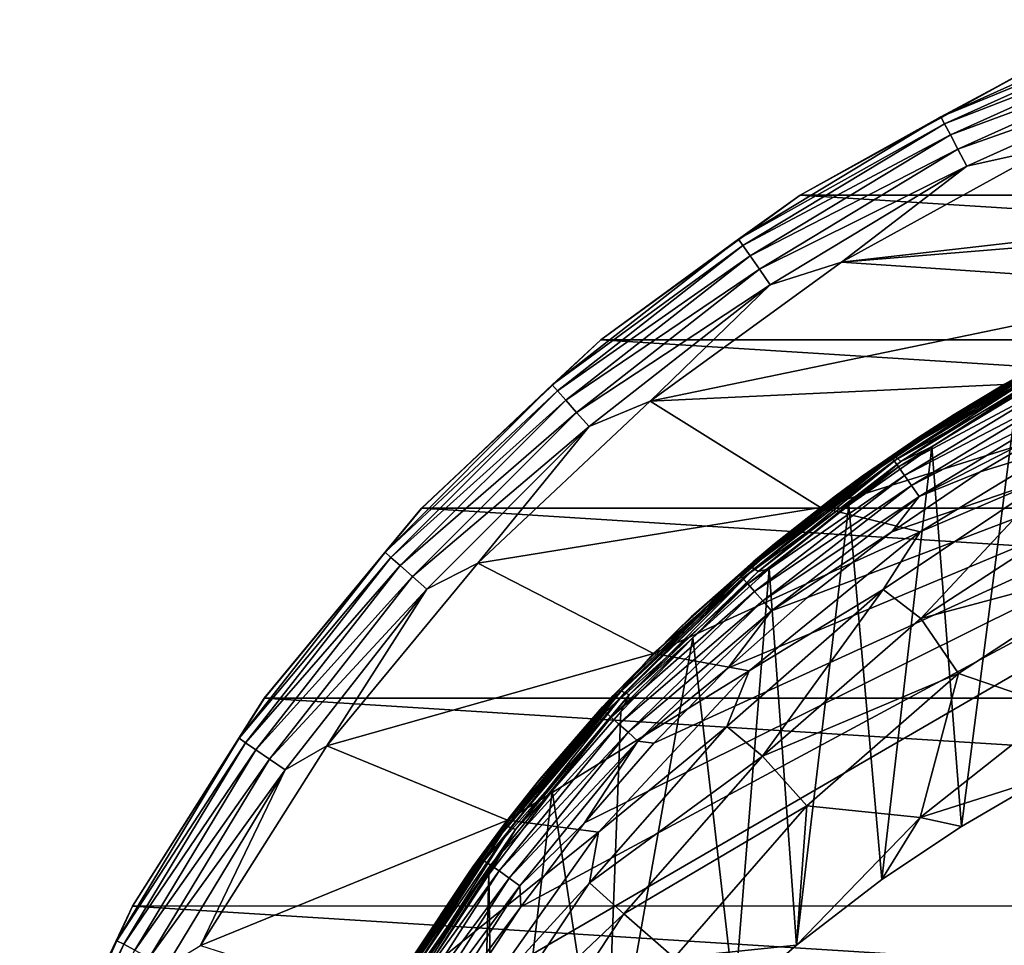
# Model space of a CAD drawing. Header units: metres. Extents: x -25 to 33, y -129 to 30.
# Tile 71 of 84: x -23 to -11, y 11 to 23. Entities that reach past the tile are written whole.
import ezdxf

# ---------------------------------------------------------------- set-up
doc = ezdxf.new("R2010")
doc.units = ezdxf.units.M
doc.layers.add('solid_BIDET-ACTIVO_SW0001', color=7, linetype='CONTINUOUS')

msp = doc.modelspace()

# ---------------------------------------------------------------- linework, layer by layer
at = {"layer": 'solid_BIDET-ACTIVO_SW0001'}
for points in [[(-8.817675, 23.250298, 13.257808), (-11.555898, 22.017923, 13.257808), (-8.782292, 23.157003, 13.49932)], [(-8.817675, 23.250298, 13.257808), (-10.601904, 22.530193, 13), (-11.555898, 22.017923, 13.257808)], [(-11.555898, 22.017923, 13.257808), (-11.509528, 21.929573, 13.49932), (-8.782292, 23.157003, 13.49932)], [(-8.782292, 23.157003, 13.49932), (-11.509528, 21.929573, 13.49932), (-8.725931, 23.00839, 13.706737)], [(-11.509528, 21.929573, 13.49932), (-11.435665, 21.788839, 13.706737), (-8.725931, 23.00839, 13.706737)], [(-8.725931, 23.00839, 13.706737), (-11.435665, 21.788839, 13.706737), (-8.65244, 22.814608, 13.865894)], [(-11.435665, 21.788839, 13.706737), (-11.339351, 21.605328, 13.865894), (-8.65244, 22.814608, 13.865894)], [(-8.65244, 22.814608, 13.865894), (-11.339351, 21.605328, 13.865894), (-8.566835, 22.588888, 13.965926)], [(-13.344159, 21.022268, 9), (-10.598993, 22.531054, 9), (13.34397, 21.022388, 9)], [(-10.601904, 22.530193, 13), (-10.598993, 22.531054, 9), (-13.344159, 21.022268, 9)], [(-13.342087, 21.023766, 13), (-10.601904, 22.530193, 13), (-13.344159, 21.022268, 9)], [(-11.555898, 22.017923, 13.257808), (-10.601904, 22.530193, 13), (-13.342087, 21.023766, 13)], [(-11.339351, 21.605328, 13.865894), (-11.227163, 21.391571, 13.965926), (-8.566835, 22.588888, 13.965926)], [(-8.566835, 22.588888, 13.965926), (-11.227163, 21.391571, 13.965926), (-10.182508, 21.621872, 14)], [(-11.555898, 22.017923, 13.257808), (-14.125609, 20.464478, 13.257808), (-11.509528, 21.929573, 13.49932)], [(-11.555898, 22.017923, 13.257808), (-13.342087, 21.023766, 13), (-14.125609, 20.464478, 13.257808)], [(-14.125609, 20.464478, 13.257808), (-14.068929, 20.382362, 13.49932), (-11.509528, 21.929573, 13.49932)], [(-11.509528, 21.929573, 13.49932), (-14.068929, 20.382362, 13.49932), (-11.435665, 21.788839, 13.706737)], [(-14.068929, 20.382362, 13.49932), (-13.978641, 20.251556, 13.706737), (-11.435665, 21.788839, 13.706737)], [(-11.435665, 21.788839, 13.706737), (-13.978641, 20.251556, 13.706737), (-11.339351, 21.605328, 13.865894)], [(-13.978641, 20.251556, 13.706737), (-13.860909, 20.080994, 13.865894), (-11.339351, 21.605328, 13.865894)], [(-11.339351, 21.605328, 13.865894), (-13.860909, 20.080994, 13.865894), (-11.227163, 21.391571, 13.965926)], [(-2.808251, 21.315216, 14), (-10.182508, 21.621872, 14), (-12.819152, 20.171074, 14)], [(-11.227163, 21.391571, 13.965926), (-12.819152, 20.171074, 14), (-10.182508, 21.621872, 14)], [(-13.860909, 20.080994, 13.865894), (-13.723773, 19.882318, 13.965926), (-11.227163, 21.391571, 13.965926)], [(-11.227163, 21.391571, 13.965926), (-13.723773, 19.882318, 13.965926), (-12.819152, 20.171074, 14)], [(-5.562513, 20.767355, 14), (-2.808251, 21.315216, 14), (-12.819152, 20.171074, 14)], [(-15.871858, 19.18578, 13), (-13.342087, 21.023766, 13), (-15.87161, 19.184862, 9)], [(-14.125609, 20.464478, 13.257808), (-13.342087, 21.023766, 13), (-15.871858, 19.18578, 13)], [(-13.342087, 21.023766, 13), (-13.344159, 21.022268, 9), (-15.87161, 19.184862, 9)], [(-15.87161, 19.184862, 9), (-13.344159, 21.022268, 9), (15.871396, 19.18504, 9)], [(-13.344159, 21.022268, 9), (13.34397, 21.022388, 9), (15.871396, 19.18504, 9)], [(-8.227707, 19.863405, 14), (-5.562513, 20.767355, 14), (-12.819152, 20.171074, 14)], [(-17.625345, 10.87361, 135.530579), (-0.71083, 20.69323, 135.397263), (-16.889248, 11.985751, 135.507401)], [(-0.375807, 10.940214, 135.542542), (-0.71083, 20.69323, 135.397263), (-17.625345, 10.87361, 135.530579)], [(-16.889248, 11.985751, 135.507401), (-0.71083, 20.69323, 135.397263), (-16.079891, 13.051233, 135.487183)], [(-16.079891, 13.051233, 135.487183), (-0.71083, 20.69323, 135.397263), (-15.201962, 14.063768, 135.469727)], [(-15.201962, 14.063768, 135.469727), (-0.71083, 20.69323, 135.397263), (-14.259666, 15.017344, 135.454849)], [(-14.259666, 15.017344, 135.454849), (-0.71083, 20.69323, 135.397263), (-13.249241, 15.915197, 135.442215)], [(-13.249241, 15.915197, 135.442215), (-0.71083, 20.69323, 135.397263), (-12.180011, 16.747732, 135.431671)], [(-12.180011, 16.747732, 135.431671), (-0.71083, 20.69323, 135.397263), (-11.057408, 17.507917, 135.423004)], [(-11.057408, 17.507917, 135.423004), (-0.71083, 20.69323, 135.397263), (-9.876674, 18.199221, 135.415924)], [(-14.125609, 20.464478, 13.257808), (-16.489338, 18.612616, 13.257808), (-14.068929, 20.382362, 13.49932)], [(-14.125609, 20.464478, 13.257808), (-15.871858, 19.18578, 13), (-16.489338, 18.612616, 13.257808)], [(-16.489338, 18.612616, 13.257808), (-16.423172, 18.53793, 13.49932), (-14.068929, 20.382362, 13.49932)], [(-14.068929, 20.382362, 13.49932), (-16.423172, 18.53793, 13.49932), (-13.978641, 20.251556, 13.706737)], [(-16.423172, 18.53793, 13.49932), (-16.317776, 18.418961, 13.706737), (-13.978641, 20.251556, 13.706737)], [(-13.978641, 20.251556, 13.706737), (-16.317776, 18.418961, 13.706737), (-13.860909, 20.080994, 13.865894)], [(-8.227707, 19.863405, 14), (-12.819152, 20.171074, 14), (-15.246187, 18.404476, 14)], [(-13.723773, 19.882318, 13.965926), (-15.246187, 18.404476, 14), (-12.819152, 20.171074, 14)], [(-16.317776, 18.418961, 13.706737), (-16.180344, 18.263832, 13.865894), (-13.860909, 20.080994, 13.865894)], [(-13.860909, 20.080994, 13.865894), (-16.180344, 18.263832, 13.865894), (-13.723773, 19.882318, 13.965926)], [(-16.180344, 18.263832, 13.865894), (-16.02026, 18.083136, 13.965926), (-13.723773, 19.882318, 13.965926)], [(-13.723773, 19.882318, 13.965926), (-16.02026, 18.083136, 13.965926), (-15.246187, 18.404476, 14)], [(-10.751491, 18.618004, 14), (-8.227707, 19.863405, 14), (-15.246187, 18.404476, 14)], [(-10.751269, 18.618132, 104), (-8.227707, 19.863405, 14), (-10.751491, 18.618004, 14)], [(-18.15132, 17.045223, 13), (-15.871858, 19.18578, 13), (-15.87161, 19.184862, 9)], [(-16.489338, 18.612616, 13.257808), (-15.871858, 19.18578, 13), (-18.15132, 17.045223, 13)], [(-18.15132, 17.045223, 13), (-15.87161, 19.184862, 9), (-18.149231, 17.047087, 9)], [(-18.149231, 17.047087, 9), (-15.87161, 19.184862, 9), (18.149019, 17.04731, 9)], [(-15.87161, 19.184862, 9), (15.871396, 19.18504, 9), (18.149019, 17.04731, 9)], [(-12.181591, 17.695219, 134.793106), (-10.095147, 18.963009, 134.780334), (-11.38715, 18.236853, 134.622314)], [(-10.068235, 18.914072, 134.949219), (-10.095147, 18.963009, 134.780334), (-12.181591, 17.695219, 134.793106)], [(-12.149055, 17.649904, 134.961899), (-10.068235, 18.914072, 134.949219), (-12.181591, 17.695219, 134.793106)], [(-12.174743, 17.715719, 115.914932), (-10.74686, 18.621359, 116.358009), (-10.184975, 18.931068, 116.449471)], [(-12.174743, 17.715719, 115.914932), (-10.184975, 18.931068, 116.449471), (-12.145771, 17.706635, 115.840355)], [(-10.022384, 18.82946, 135.107346), (-10.068235, 18.914072, 134.949219), (-12.149055, 17.649904, 134.961899)], [(-10.184975, 18.931068, 116.449471), (-10.160714, 18.919109, 116.373627), (-12.145771, 17.706635, 115.840355)], [(-12.145771, 17.706635, 115.840355), (-10.160714, 18.919109, 116.373627), (-12.107529, 17.680153, 115.774635)], [(-10.160714, 18.919109, 116.373627), (-10.128607, 18.888882, 116.306259), (-12.107529, 17.680153, 115.774635)], [(-12.107529, 17.680153, 115.774635), (-10.128607, 18.888882, 116.306259), (-12.064412, 17.639885, 115.724052)], [(-10.128607, 18.888882, 116.306259), (-10.09235, 18.844425, 116.253838), (-12.064412, 17.639885, 115.724052)], [(-10.095147, 18.963009, 134.780334), (-10.169849, 18.942656, 134.615555), (-11.38715, 18.236853, 134.622314)], [(-10.74686, 18.621359, 116.358009), (-11.38715, 18.236853, 134.622314), (-10.169849, 18.942656, 134.615555)], [(-12.093701, 17.571325, 135.119949), (-10.022384, 18.82946, 135.107346), (-12.149055, 17.649904, 134.961899)], [(-9.959818, 18.713219, 135.240738), (-10.022384, 18.82946, 135.107346), (-12.093701, 17.571325, 135.119949)], [(-12.064412, 17.639885, 115.724052), (-10.09235, 18.844425, 116.253838), (-11.672593, 17.826769, 115.795258)], [(-10.09235, 18.844425, 116.253838), (-10.587307, 18.496672, 116.09008), (-11.672593, 17.826769, 115.795258)], [(-12.018218, 17.463223, 135.253296), (-9.959818, 18.713219, 135.240738), (-12.093701, 17.571325, 135.119949)], [(-9.885577, 18.574711, 135.338623), (-9.959818, 18.713219, 135.240738), (-12.018218, 17.463223, 135.253296)], [(-16.489338, 18.612616, 13.257808), (-18.612616, 16.489338, 13.257808), (-16.423172, 18.53793, 13.49932)], [(-16.489338, 18.612616, 13.257808), (-18.15132, 17.045223, 13), (-18.612616, 16.489338, 13.257808)], [(-18.612616, 16.489338, 13.257808), (-18.53793, 16.423172, 13.49932), (-16.423172, 18.53793, 13.49932)], [(-16.423172, 18.53793, 13.49932), (-18.53793, 16.423172, 13.49932), (-16.317776, 18.418961, 13.706737)], [(-13.086469, 17.057812, 14), (-10.751491, 18.618004, 14), (-15.246187, 18.404476, 14)], [(-13.086232, 17.057993, 104), (-10.751491, 18.618004, 14), (-13.086469, 17.057812, 14)], [(-10.751269, 18.618132, 104), (-10.751491, 18.618004, 14), (-13.086232, 17.057993, 104)], [(-10.751269, 18.618132, 104), (-13.086232, 17.057993, 104), (-9.433829, 18.199873, 104)], [(-12.174743, 17.715719, 115.914932), (-11.849292, 17.94002, 116.062569), (-10.74686, 18.621359, 116.358009)], [(-11.928677, 17.334291, 135.351212), (-9.885577, 18.574711, 135.338623), (-12.018218, 17.463223, 135.253296)], [(-11.928677, 17.334291, 135.351212), (-9.806232, 18.426233, 135.39621), (-9.885577, 18.574711, 135.338623)], [(-10.74686, 18.621359, 116.358009), (-11.849292, 17.94002, 116.062569), (-11.38715, 18.236853, 134.622314)], [(-18.53793, 16.423172, 13.49932), (-18.418961, 16.317776, 13.706737), (-16.317776, 18.418961, 13.706737)], [(-16.317776, 18.418961, 13.706737), (-18.418961, 16.317776, 13.706737), (-16.180344, 18.263832, 13.865894)], [(-13.086469, 17.057812, 14), (-15.246187, 18.404476, 14), (-17.432911, 16.349043, 14)], [(-16.02026, 18.083136, 13.965926), (-17.432911, 16.349043, 14), (-15.246187, 18.404476, 14)], [(-11.928677, 17.334291, 135.351212), (-11.83299, 17.195972, 135.40892), (-9.806232, 18.426233, 135.39621)], [(-9.806232, 18.426233, 135.39621), (-11.83299, 17.195972, 135.40892), (-9.876674, 18.199221, 135.415924)], [(-11.672593, 17.826769, 115.795258), (-10.587307, 18.496672, 116.09008), (-11.295606, 13.006289, 113.542725)], [(-10.587307, 18.496672, 116.09008), (-10.2378, 13.625434, 113.814331), (-11.295606, 13.006289, 113.542725)], [(-18.418961, 16.317776, 13.706737), (-18.263832, 16.180344, 13.865894), (-16.180344, 18.263832, 13.865894)], [(-16.180344, 18.263832, 13.865894), (-18.263832, 16.180344, 13.865894), (-16.02026, 18.083136, 13.965926)], [(-13.086232, 17.057993, 104), (-11.820637, 16.747713, 104), (-9.433829, 18.199873, 104)], [(-11.849292, 17.94002, 116.062569), (-12.555355, 17.453167, 134.630936), (-11.38715, 18.236853, 134.622314)], [(-12.181591, 17.695219, 134.793106), (-11.38715, 18.236853, 134.622314), (-12.555355, 17.453167, 134.630936)], [(-11.83299, 17.195972, 135.40892), (-11.057408, 17.507917, 135.423004), (-9.876674, 18.199221, 135.415924)], [(-9.433829, 18.199873, 104), (-11.820637, 16.747713, 104), (-10.093764, 17.482912, 106.319153)], [(-18.263832, 16.180344, 13.865894), (-18.083136, 16.02026, 13.965926), (-16.02026, 18.083136, 13.965926)], [(-16.02026, 18.083136, 13.965926), (-18.083136, 16.02026, 13.965926), (-17.432911, 16.349043, 14)], [(-11.849292, 17.94002, 116.062569), (-12.915887, 17.188074, 115.733894), (-12.555355, 17.453167, 134.630936)], [(-12.174743, 17.715719, 115.914932), (-12.915887, 17.188074, 115.733894), (-11.849292, 17.94002, 116.062569)], [(-12.723001, 17.086662, 115.467163), (-11.672593, 17.826769, 115.795258), (-12.305239, 12.332237, 113.244751)], [(-12.064412, 17.639885, 115.724052), (-11.672593, 17.826769, 115.795258), (-12.723001, 17.086662, 115.467163)], [(-11.672593, 17.826769, 115.795258), (-11.295606, 13.006289, 113.542725), (-12.305239, 12.332237, 113.244751)], [(-14.110518, 16.198784, 134.811279), (-12.181591, 17.695219, 134.793106), (-13.669325, 16.595165, 134.641388)], [(-12.149055, 17.649904, 134.961899), (-12.181591, 17.695219, 134.793106), (-14.110518, 16.198784, 134.811279)], [(-14.072769, 16.157785, 134.979965), (-12.149055, 17.649904, 134.961899), (-14.110518, 16.198784, 134.811279)], [(-12.093701, 17.571325, 135.119949), (-12.149055, 17.649904, 134.961899), (-14.072769, 16.157785, 134.979965)], [(-14.002837, 16.307245, 115.287804), (-12.915887, 17.188074, 115.733894), (-12.174743, 17.715719, 115.914932)], [(-14.002837, 16.307245, 115.287804), (-12.174743, 17.715719, 115.914932), (-13.969665, 16.301395, 115.214661)], [(-12.174743, 17.715719, 115.914932), (-12.145771, 17.706635, 115.840355), (-13.969665, 16.301395, 115.214661)], [(-13.969665, 16.301395, 115.214661), (-12.145771, 17.706635, 115.840355), (-13.925948, 16.279129, 115.150818)], [(-12.145771, 17.706635, 115.840355), (-12.107529, 17.680153, 115.774635), (-13.925948, 16.279129, 115.150818)], [(-13.925948, 16.279129, 115.150818), (-12.107529, 17.680153, 115.774635), (-13.876714, 16.243572, 115.102333)], [(-12.107529, 17.680153, 115.774635), (-12.064412, 17.639885, 115.724052), (-13.876714, 16.243572, 115.102333)], [(-13.876714, 16.243572, 115.102333), (-12.064412, 17.639885, 115.724052), (-13.738021, 16.277212, 115.106178)], [(-12.064412, 17.639885, 115.724052), (-12.723001, 17.086662, 115.467163), (-13.738021, 16.277212, 115.106178)], [(-12.181591, 17.695219, 134.793106), (-12.555355, 17.453167, 134.630936), (-13.669325, 16.595165, 134.641388)], [(-14.008631, 16.086346, 135.137939), (-12.093701, 17.571325, 135.119949), (-14.072769, 16.157785, 134.979965)], [(-12.018218, 17.463223, 135.253296), (-12.093701, 17.571325, 135.119949), (-14.008631, 16.086346, 135.137939)], [(-11.83299, 17.195972, 135.40892), (-12.180011, 16.747732, 135.431671), (-11.057408, 17.507917, 135.423004)], [(-13.921213, 15.987849, 135.271271), (-12.018218, 17.463223, 135.253296), (-14.008631, 16.086346, 135.137939)], [(-11.928677, 17.334291, 135.351212), (-12.018218, 17.463223, 135.253296), (-13.921213, 15.987849, 135.271271)], [(-12.915887, 17.188074, 115.733894), (-13.669325, 16.595165, 134.641388), (-12.555355, 17.453167, 134.630936)], [(-11.809608, 15.646985, 108.594879), (-10.093764, 17.482912, 106.319153), (-12.289389, 16.015842, 106.319153)], [(-11.820637, 16.747713, 104), (-12.289389, 16.015842, 106.319153), (-10.093764, 17.482912, 106.319153)], [(-11.809608, 15.646985, 108.594879), (-9.578472, 17.104031, 108.594879), (-10.093764, 17.482912, 106.319153)], [(-13.817539, 15.870206, 135.369217), (-11.928677, 17.334291, 135.351212), (-13.921213, 15.987849, 135.271271)], [(-13.817539, 15.870206, 135.369217), (-11.83299, 17.195972, 135.40892), (-11.928677, 17.334291, 135.351212)], [(-14.002837, 16.307245, 115.287804), (-13.94148, 16.367197, 115.372375), (-12.915887, 17.188074, 115.733894)], [(-12.915887, 17.188074, 115.733894), (-13.94148, 16.367197, 115.372375), (-13.669325, 16.595165, 134.641388)], [(-13.817539, 15.870206, 135.369217), (-13.706758, 15.743851, 135.427002), (-11.83299, 17.195972, 135.40892)], [(-11.83299, 17.195972, 135.40892), (-13.706758, 15.743851, 135.427002), (-12.180011, 16.747732, 135.431671)], [(-20.146013, 14.633206, 9), (-18.149231, 17.047087, 9), (20.145836, 14.633451, 9)], [(-18.15132, 17.045223, 13), (-18.149231, 17.047087, 9), (-20.146013, 14.633206, 9)], [(-20.144524, 14.635853, 13), (-18.15132, 17.045223, 13), (-20.146013, 14.633206, 9)], [(-18.612616, 16.489338, 13.257808), (-18.15132, 17.045223, 13), (-20.144524, 14.635853, 13)], [(-18.149231, 17.047087, 9), (18.149019, 17.04731, 9), (20.145836, 14.633451, 9)], [(-15.202847, 15.202745, 14), (-13.086469, 17.057812, 14), (-17.432911, 16.349043, 14)], [(-15.202622, 15.202969, 104), (-13.086469, 17.057812, 14), (-15.202847, 15.202745, 14)], [(-13.086232, 17.057993, 104), (-13.086469, 17.057812, 14), (-15.202622, 15.202969, 104)], [(-13.086232, 17.057993, 104), (-15.202622, 15.202969, 104), (-11.820637, 16.747713, 104)], [(-13.738021, 16.277212, 115.106178), (-12.723001, 17.086662, 115.467163), (-13.390814, 11.500151, 112.874352)], [(-12.723001, 17.086662, 115.467163), (-12.305239, 12.332237, 113.244751), (-13.390814, 11.500151, 112.874352)], [(-9.192807, 16.349281, 110.7864), (-9.578472, 17.104031, 108.594879), (-11.809608, 15.646985, 108.594879)], [(-15.202622, 15.202969, 104), (-13.990808, 14.983443, 104), (-11.820637, 16.747713, 104)], [(-11.820637, 16.747713, 104), (-13.990808, 14.983443, 104), (-12.289389, 16.015842, 106.319153)], [(-13.706758, 15.743851, 135.427002), (-13.249241, 15.915197, 135.442215), (-12.180011, 16.747732, 135.431671)], [(-13.94148, 16.367197, 115.372375), (-14.724543, 15.666456, 134.653717), (-13.669325, 16.595165, 134.641388)], [(-14.110518, 16.198784, 134.811279), (-13.669325, 16.595165, 134.641388), (-14.724543, 15.666456, 134.653717)], [(-18.612616, 16.489338, 13.257808), (-20.464478, 14.125609, 13.257808), (-18.53793, 16.423172, 13.49932)], [(-18.612616, 16.489338, 13.257808), (-20.144524, 14.635853, 13), (-20.464478, 14.125609, 13.257808)], [(-20.464478, 14.125609, 13.257808), (-20.382362, 14.068929, 13.49932), (-18.53793, 16.423172, 13.49932)], [(-18.53793, 16.423172, 13.49932), (-20.382362, 14.068929, 13.49932), (-18.418961, 16.317776, 13.706737)], [(-20.382362, 14.068929, 13.49932), (-20.251556, 13.978641, 13.706737), (-18.418961, 16.317776, 13.706737)], [(-18.418961, 16.317776, 13.706737), (-20.251556, 13.978641, 13.706737), (-18.263832, 16.180344, 13.865894)], [(-15.202847, 15.202745, 14), (-17.432911, 16.349043, 14), (-19.349697, 14.027856, 14)], [(-18.083136, 16.02026, 13.965926), (-19.349697, 14.027856, 14), (-17.432911, 16.349043, 14)], [(-15.652219, 14.728499, 114.578461), (-14.922024, 15.478475, 114.979919), (-14.002837, 16.307245, 115.287804)], [(-15.652219, 14.728499, 114.578461), (-14.002837, 16.307245, 115.287804), (-15.61537, 14.726166, 114.506897)], [(-14.002837, 16.307245, 115.287804), (-13.969665, 16.301395, 115.214661), (-15.61537, 14.726166, 114.506897)], [(-15.61537, 14.726166, 114.506897), (-13.969665, 16.301395, 115.214661), (-15.566866, 14.708479, 114.445114)], [(-13.969665, 16.301395, 115.214661), (-13.925948, 16.279129, 115.150818), (-15.566866, 14.708479, 114.445114)], [(-15.566866, 14.708479, 114.445114), (-13.925948, 16.279129, 115.150818), (-15.512279, 14.678042, 114.398933)], [(-13.925948, 16.279129, 115.150818), (-13.876714, 16.243572, 115.102333), (-15.512279, 14.678042, 114.398933)], [(-13.94148, 16.367197, 115.372375), (-14.922024, 15.478475, 114.979919), (-14.724543, 15.666456, 134.653717)], [(-14.002837, 16.307245, 115.287804), (-14.922024, 15.478475, 114.979919), (-13.94148, 16.367197, 115.372375)], [(-14.704019, 15.402829, 114.714149), (-13.738021, 16.277212, 115.106178), (-14.175853, 10.819047, 112.569504)], [(-13.876714, 16.243572, 115.102333), (-13.738021, 16.277212, 115.106178), (-14.704019, 15.402829, 114.714149)], [(-13.738021, 16.277212, 115.106178), (-13.390814, 11.500151, 112.874352), (-14.175853, 10.819047, 112.569504)], [(-11.331305, 14.946848, 110.7864), (-9.192807, 16.349281, 110.7864), (-11.809608, 15.646985, 108.594879)], [(-10.058668, 14.513545, 112.863487), (-9.192807, 16.349281, 110.7864), (-11.331305, 14.946848, 110.7864)], [(-20.251556, 13.978641, 13.706737), (-20.080994, 13.860909, 13.865894), (-18.263832, 16.180344, 13.865894)], [(-18.263832, 16.180344, 13.865894), (-20.080994, 13.860909, 13.865894), (-18.083136, 16.02026, 13.965926)], [(-15.857284, 14.493506, 134.836151), (-14.110518, 16.198784, 134.811279), (-15.716891, 14.670696, 134.66864)], [(-14.072769, 16.157785, 134.979965), (-14.110518, 16.198784, 134.811279), (-15.857284, 14.493506, 134.836151)], [(-15.814807, 14.45748, 135.004761), (-14.072769, 16.157785, 134.979965), (-15.857284, 14.493506, 134.836151)], [(-14.008631, 16.086346, 135.137939), (-14.072769, 16.157785, 134.979965), (-15.814807, 14.45748, 135.004761)], [(-14.110518, 16.198784, 134.811279), (-14.724543, 15.666456, 134.653717), (-15.716891, 14.670696, 134.66864)], [(-15.512279, 14.678042, 114.398933), (-13.876714, 16.243572, 115.102333), (-14.704019, 15.402829, 114.714149)], [(-20.080994, 13.860909, 13.865894), (-19.882318, 13.723773, 13.965926), (-18.083136, 16.02026, 13.965926)], [(-18.083136, 16.02026, 13.965926), (-19.882318, 13.723773, 13.965926), (-19.349697, 14.027856, 14)], [(-15.742709, 14.394208, 135.162674), (-14.008631, 16.086346, 135.137939), (-15.814807, 14.45748, 135.004761)], [(-13.921213, 15.987849, 135.271271), (-14.008631, 16.086346, 135.137939), (-15.742709, 14.394208, 135.162674)], [(-13.82253, 13.900816, 108.594879), (-12.289389, 16.015842, 106.319153), (-14.274738, 14.274738, 106.319153)], [(-13.990808, 14.983443, 104), (-14.274738, 14.274738, 106.319153), (-12.289389, 16.015842, 106.319153)], [(-13.82253, 13.900816, 108.594879), (-11.809608, 15.646985, 108.594879), (-12.289389, 16.015842, 106.319153)], [(-15.644489, 14.306655, 135.295959), (-13.921213, 15.987849, 135.271271), (-15.742709, 14.394208, 135.162674)], [(-13.817539, 15.870206, 135.369217), (-13.921213, 15.987849, 135.271271), (-15.644489, 14.306655, 135.295959)], [(-13.706758, 15.743851, 135.427002), (-14.259666, 15.017344, 135.454849), (-13.249241, 15.915197, 135.442215)], [(-15.528028, 14.201848, 135.393936), (-13.817539, 15.870206, 135.369217), (-15.644489, 14.306655, 135.295959)], [(-15.528028, 14.201848, 135.393936), (-13.706758, 15.743851, 135.427002), (-13.817539, 15.870206, 135.369217)], [(-14.922024, 15.478475, 114.979919), (-15.716891, 14.670696, 134.66864), (-14.724543, 15.666456, 134.653717)], [(-15.528028, 14.201848, 135.393936), (-15.403589, 14.089087, 135.451813), (-13.706758, 15.743851, 135.427002)], [(-13.706758, 15.743851, 135.427002), (-15.403589, 14.089087, 135.451813), (-14.259666, 15.017344, 135.454849)], [(-11.331305, 14.946848, 110.7864), (-11.809608, 15.646985, 108.594879), (-13.82253, 13.900816, 108.594879)], [(-14.922024, 15.478475, 114.979919), (-15.852901, 14.523621, 114.555939), (-15.716891, 14.670696, 134.66864)], [(-15.652219, 14.728499, 114.578461), (-15.852901, 14.523621, 114.555939), (-14.922024, 15.478475, 114.979919)], [(-14.704019, 15.402829, 114.714149), (-14.175853, 10.819047, 112.569504), (-15.821914, 9.113108, 111.800835)], [(-15.621234, 14.462202, 114.290474), (-14.704019, 15.402829, 114.714149), (-15.821914, 9.113108, 111.800835)], [(-15.512279, 14.678042, 114.398933), (-14.704019, 15.402829, 114.714149), (-15.621234, 14.462202, 114.290474)], [(-17.057852, 13.086426, 14), (-15.202847, 15.202745, 14), (-19.349697, 14.027856, 14)], [(-17.057669, 13.086663, 104), (-15.202847, 15.202745, 14), (-17.057852, 13.086426, 14)], [(-15.202622, 15.202969, 104), (-15.202847, 15.202745, 14), (-17.057669, 13.086663, 104)], [(-15.202622, 15.202969, 104), (-17.057669, 13.086663, 104), (-13.990808, 14.983443, 104)], [(-15.403589, 14.089087, 135.451813), (-15.201962, 14.063768, 135.469727), (-14.259666, 15.017344, 135.454849)], [(-17.057669, 13.086663, 104), (-15.903464, 12.934741, 104), (-13.990808, 14.983443, 104)], [(-13.990808, 14.983443, 104), (-15.903464, 12.934741, 104), (-14.274738, 14.274738, 106.319153)], [(-13.259155, 13.266557, 110.7864), (-11.331305, 14.946848, 110.7864), (-13.82253, 13.900816, 108.594879)], [(-11.819708, 13.119234, 112.863487), (-11.331305, 14.946848, 110.7864), (-13.259155, 13.266557, 110.7864)], [(-11.819708, 13.119234, 112.863487), (-10.058668, 14.513545, 112.863487), (-11.331305, 14.946848, 110.7864)], [(-21.820036, 11.995667, 13), (-20.144524, 14.635853, 13), (-21.818834, 11.996104, 9)], [(-20.464478, 14.125609, 13.257808), (-20.144524, 14.635853, 13), (-21.820036, 11.995667, 13)], [(-20.144524, 14.635853, 13), (-20.146013, 14.633206, 9), (-21.818834, 11.996104, 9)], [(-21.818834, 11.996104, 9), (-20.146013, 14.633206, 9), (21.818703, 11.996344, 9)], [(-20.146013, 14.633206, 9), (20.145836, 14.633451, 9), (21.818703, 11.996344, 9)], [(-17.109819, 13.002611, 113.79747), (-15.852901, 14.523621, 114.555939), (-15.652219, 14.728499, 114.578461)], [(-17.109819, 13.002611, 113.79747), (-15.652219, 14.728499, 114.578461), (-17.06982, 13.004005, 113.7276)], [(-15.652219, 14.728499, 114.578461), (-15.61537, 14.726166, 114.506897), (-17.06982, 13.004005, 113.7276)], [(-17.06982, 13.004005, 113.7276), (-15.61537, 14.726166, 114.506897), (-17.017212, 12.991176, 113.668015)], [(-15.61537, 14.726166, 114.506897), (-15.566866, 14.708479, 114.445114), (-17.017212, 12.991176, 113.668015)], [(-17.017212, 12.991176, 113.668015), (-15.566866, 14.708479, 114.445114), (-16.958038, 12.966167, 113.624283)], [(-15.566866, 14.708479, 114.445114), (-15.512279, 14.678042, 114.398933), (-16.958038, 12.966167, 113.624283)], [(-16.958038, 12.966167, 113.624283), (-15.512279, 14.678042, 114.398933), (-16.489429, 13.456645, 113.835747)], [(-15.852901, 14.523621, 114.555939), (-16.642179, 13.612047, 134.686172), (-15.716891, 14.670696, 134.66864)], [(-15.857284, 14.493506, 134.836151), (-15.716891, 14.670696, 134.66864), (-16.642179, 13.612047, 134.686172)], [(-15.512279, 14.678042, 114.398933), (-15.621234, 14.462202, 114.290474), (-16.489429, 13.456645, 113.835747)], [(-17.109819, 13.002611, 113.79747), (-16.728895, 13.505334, 114.101021), (-15.852901, 14.523621, 114.555939)], [(-15.852901, 14.523621, 114.555939), (-16.728895, 13.505334, 114.101021), (-16.642179, 13.612047, 134.686172)], [(-10.2378, 13.625434, 113.814331), (-10.058668, 14.513545, 112.863487), (-11.819708, 13.119234, 112.863487)], [(-17.398956, 12.601038, 134.869049), (-15.857284, 14.493506, 134.836151), (-16.642179, 13.612047, 134.686172)], [(-15.814807, 14.45748, 135.004761), (-15.857284, 14.493506, 134.836151), (-17.398956, 12.601038, 134.869049)], [(-17.352325, 12.570576, 135.037613), (-15.814807, 14.45748, 135.004761), (-17.398956, 12.601038, 134.869049)], [(-15.742709, 14.394208, 135.162674), (-15.814807, 14.45748, 135.004761), (-17.352325, 12.570576, 135.037613)], [(-17.273212, 12.516387, 135.195496), (-15.742709, 14.394208, 135.162674), (-17.352325, 12.570576, 135.037613)], [(-15.644489, 14.306655, 135.295959), (-15.742709, 14.394208, 135.162674), (-17.273212, 12.516387, 135.195496)], [(-16.489429, 13.456645, 113.835747), (-15.621234, 14.462202, 114.290474), (-15.821914, 9.113108, 111.800835)], [(-17.165457, 12.440978, 135.328766), (-15.644489, 14.306655, 135.295959), (-17.273212, 12.516387, 135.195496)], [(-15.528028, 14.201848, 135.393936), (-15.644489, 14.306655, 135.295959), (-17.165457, 12.440978, 135.328766)], [(-13.82253, 13.900816, 108.594879), (-14.274738, 14.274738, 106.319153), (-16.015842, 12.289389, 106.319153)], [(-15.903464, 12.934741, 104), (-16.015842, 12.289389, 106.319153), (-14.274738, 14.274738, 106.319153)], [(-20.464478, 14.125609, 13.257808), (-22.017923, 11.555898, 13.257808), (-20.382362, 14.068929, 13.49932)], [(-20.464478, 14.125609, 13.257808), (-21.820036, 11.995667, 13), (-22.017923, 11.555898, 13.257808)], [(-17.037701, 12.350397, 135.426758), (-15.528028, 14.201848, 135.393936), (-17.165457, 12.440978, 135.328766)], [(-17.037701, 12.350397, 135.426758), (-15.403589, 14.089087, 135.451813), (-15.528028, 14.201848, 135.393936)], [(-22.017923, 11.555898, 13.257808), (-21.929573, 11.509528, 13.49932), (-20.382362, 14.068929, 13.49932)], [(-20.382362, 14.068929, 13.49932), (-21.929573, 11.509528, 13.49932), (-20.251556, 13.978641, 13.706737)], [(-17.057852, 13.086426, 14), (-19.349697, 14.027856, 14), (-20.954, 11.493802, 14)], [(-19.882318, 13.723773, 13.965926), (-20.954, 11.493802, 14), (-19.349697, 14.027856, 14)], [(-17.037701, 12.350397, 135.426758), (-16.901199, 12.252698, 135.48465), (-15.403589, 14.089087, 135.451813)], [(-15.403589, 14.089087, 135.451813), (-16.901199, 12.252698, 135.48465), (-16.079891, 13.051233, 135.487183)], [(-15.403589, 14.089087, 135.451813), (-16.079891, 13.051233, 135.487183), (-15.201962, 14.063768, 135.469727)], [(-21.929573, 11.509528, 13.49932), (-21.788839, 11.435665, 13.706737), (-20.251556, 13.978641, 13.706737)], [(-20.251556, 13.978641, 13.706737), (-21.788839, 11.435665, 13.706737), (-20.080994, 13.860909, 13.865894)], [(-15.580039, 11.897789, 108.594879), (-13.82253, 13.900816, 108.594879), (-16.015842, 12.289389, 106.319153)], [(-13.259155, 13.266557, 110.7864), (-13.82253, 13.900816, 108.594879), (-15.580039, 11.897789, 108.594879)], [(-21.788839, 11.435665, 13.706737), (-21.605328, 11.339351, 13.865894), (-20.080994, 13.860909, 13.865894)], [(-20.080994, 13.860909, 13.865894), (-21.605328, 11.339351, 13.865894), (-19.882318, 13.723773, 13.965926)], [(-21.605328, 11.339351, 13.865894), (-21.391571, 11.227163, 13.965926), (-19.882318, 13.723773, 13.965926)], [(-19.882318, 13.723773, 13.965926), (-21.391571, 11.227163, 13.965926), (-20.954, 11.493802, 14)], [(-11.295606, 13.006289, 113.542725), (-10.2378, 13.625434, 113.814331), (-11.819708, 13.119234, 112.863487)], [(-17.081282, 13.056792, 113.900444), (-17.496359, 12.495095, 134.706314), (-16.642179, 13.612047, 134.686172)], [(-17.398956, 12.601038, 134.869049), (-16.642179, 13.612047, 134.686172), (-17.496359, 12.495095, 134.706314)], [(-17.109819, 13.002611, 113.79747), (-17.081282, 13.056792, 113.900444), (-16.728895, 13.505334, 114.101021)], [(-16.728895, 13.505334, 114.101021), (-17.081282, 13.056792, 113.900444), (-16.642179, 13.612047, 134.686172)], [(-17.294262, 12.394515, 113.353645), (-16.489429, 13.456645, 113.835747), (-17.224688, 7.234199, 110.947655)], [(-16.958038, 12.966167, 113.624283), (-16.489429, 13.456645, 113.835747), (-17.294262, 12.394515, 113.353645)], [(-16.489429, 13.456645, 113.835747), (-15.821914, 9.113108, 111.800835), (-17.224688, 7.234199, 110.947655)], [(-14.940523, 11.339643, 110.7864), (-13.259155, 13.266557, 110.7864), (-15.580039, 11.897789, 108.594879)], [(-13.390814, 11.500151, 112.874352), (-13.259155, 13.266557, 110.7864), (-14.940523, 11.339643, 110.7864)], [(-13.390814, 11.500151, 112.874352), (-11.819708, 13.119234, 112.863487), (-13.259155, 13.266557, 110.7864)], [(-18.618, 10.751495, 14), (-17.057852, 13.086426, 14), (-20.954, 11.493802, 14)], [(-18.617868, 10.751722, 104), (-17.057852, 13.086426, 14), (-18.618, 10.751495, 14)], [(-17.057669, 13.086663, 104), (-17.057852, 13.086426, 14), (-18.617868, 10.751722, 104)], [(-17.057669, 13.086663, 104), (-18.617868, 10.751722, 104), (-15.903464, 12.934741, 104)], [(-18.365955, 11.152355, 112.955299), (-17.109819, 13.002611, 113.79747), (-18.32332, 11.157632, 112.887199)], [(-18.355345, 11.194756, 113.053848), (-17.109819, 13.002611, 113.79747), (-18.365955, 11.152355, 112.955299)], [(-18.355345, 11.194756, 113.053848), (-17.545065, 12.426613, 113.618904), (-17.081282, 13.056792, 113.900444)], [(-18.355345, 11.194756, 113.053848), (-17.081282, 13.056792, 113.900444), (-17.109819, 13.002611, 113.79747)], [(-18.32332, 11.157632, 112.887199), (-17.06982, 13.004005, 113.7276), (-18.267279, 11.149858, 112.82991)], [(-17.109819, 13.002611, 113.79747), (-17.06982, 13.004005, 113.7276), (-18.32332, 11.157632, 112.887199)], [(-17.06982, 13.004005, 113.7276), (-17.017212, 12.991176, 113.668015), (-18.267279, 11.149858, 112.82991)], [(-17.081282, 13.056792, 113.900444), (-17.545065, 12.426613, 113.618904), (-17.496359, 12.495095, 134.706314)], [(-16.901199, 12.252698, 135.48465), (-16.889248, 11.985751, 135.507401), (-16.079891, 13.051233, 135.487183)], [(-12.305239, 12.332237, 113.244751), (-11.819708, 13.119234, 112.863487), (-13.390814, 11.500151, 112.874352)], [(-12.305239, 12.332237, 113.244751), (-11.295606, 13.006289, 113.542725), (-11.819708, 13.119234, 112.863487)], [(-18.617868, 10.751722, 104), (-17.513994, 10.652495, 104), (-15.903464, 12.934741, 104)], [(-18.267279, 11.149858, 112.82991), (-17.017212, 12.991176, 113.668015), (-18.204264, 11.130503, 112.788757)], [(-17.017212, 12.991176, 113.668015), (-16.958038, 12.966167, 113.624283), (-18.204264, 11.130503, 112.788757)], [(-18.204264, 11.130503, 112.788757), (-16.958038, 12.966167, 113.624283), (-18.035395, 11.2742, 112.843407)], [(-16.958038, 12.966167, 113.624283), (-17.294262, 12.394515, 113.353645), (-18.035395, 11.2742, 112.843407)], [(-15.903464, 12.934741, 104), (-17.513994, 10.652495, 104), (-16.015842, 12.289389, 106.319153)], [(-18.716106, 10.546215, 134.911224), (-17.398956, 12.601038, 134.869049), (-18.275856, 11.324447, 134.729752)], [(-17.352325, 12.570576, 135.037613), (-17.398956, 12.601038, 134.869049), (-18.716106, 10.546215, 134.911224)], [(-18.665968, 10.521854, 135.079788), (-17.352325, 12.570576, 135.037613), (-18.716106, 10.546215, 134.911224)], [(-17.273212, 12.516387, 135.195496), (-17.352325, 12.570576, 135.037613), (-18.665968, 10.521854, 135.079788)], [(-18.580881, 10.47756, 135.237656), (-17.273212, 12.516387, 135.195496), (-18.665968, 10.521854, 135.079788)], [(-17.165457, 12.440978, 135.328766), (-17.273212, 12.516387, 135.195496), (-18.580881, 10.47756, 135.237656)], [(-17.398956, 12.601038, 134.869049), (-17.496359, 12.495095, 134.706314), (-18.275856, 11.324447, 134.729752)], [(-18.464975, 10.415339, 135.370926), (-17.165457, 12.440978, 135.328766), (-18.580881, 10.47756, 135.237656)], [(-17.037701, 12.350397, 135.426758), (-17.165457, 12.440978, 135.328766), (-18.464975, 10.415339, 135.370926)], [(-18.355345, 11.194756, 113.053848), (-18.296984, 11.290277, 113.108856), (-17.545065, 12.426613, 113.618904)], [(-17.545065, 12.426613, 113.618904), (-18.296984, 11.290277, 113.108856), (-18.275856, 11.324447, 134.729752)], [(-17.545065, 12.426613, 113.618904), (-18.275856, 11.324447, 134.729752), (-17.496359, 12.495095, 134.706314)], [(-18.035395, 11.2742, 112.843407), (-17.294262, 12.394515, 113.353645), (-17.443579, 6.889003, 110.790283)], [(-17.294262, 12.394515, 113.353645), (-17.224688, 7.234199, 110.947655), (-17.443579, 6.889003, 110.790283)], [(-18.327545, 10.34018, 135.468903), (-17.037701, 12.350397, 135.426758), (-18.464975, 10.415339, 135.370926)], [(-18.327545, 10.34018, 135.468903), (-16.901199, 12.252698, 135.48465), (-17.037701, 12.350397, 135.426758)], [(-18.327545, 10.34018, 135.468903), (-18.180702, 10.258796, 135.526794), (-16.901199, 12.252698, 135.48465)], [(-16.901199, 12.252698, 135.48465), (-18.180702, 10.258796, 135.526794), (-16.889248, 11.985751, 135.507401)], [(-17.513994, 10.652495, 104), (-17.482912, 10.093764, 106.319153), (-16.015842, 12.289389, 106.319153)], [(-15.580039, 11.897789, 108.594879), (-16.015842, 12.289389, 106.319153), (-17.482912, 10.093764, 106.319153)], [(-23.151434, 9.166302, 13), (-21.820036, 11.995667, 13), (-23.150644, 9.168094, 9)], [(-22.017923, 11.555898, 13.257808), (-21.820036, 11.995667, 13), (-23.151434, 9.166302, 13)], [(-23.150644, 9.168094, 9), (-21.818834, 11.996104, 9), (23.150562, 9.168302, 9)], [(-21.820036, 11.995667, 13), (-21.818834, 11.996104, 9), (-23.150644, 9.168094, 9)], [(-21.818834, 11.996104, 9), (21.818703, 11.996344, 9), (23.150562, 9.168302, 9)], [(-18.180702, 10.258796, 135.526794), (-17.625345, 10.87361, 135.530579), (-16.889248, 11.985751, 135.507401)], [(-17.049662, 9.674917, 108.594879), (-15.580039, 11.897789, 108.594879), (-17.482912, 10.093764, 106.319153)], [(-14.940523, 11.339643, 110.7864), (-15.580039, 11.897789, 108.594879), (-17.049662, 9.674917, 108.594879)], [(-22.017923, 11.555898, 13.257808), (-23.250298, 8.817675, 13.257808), (-21.929573, 11.509528, 13.49932)], [(-22.017923, 11.555898, 13.257808), (-23.151434, 9.166302, 13), (-23.250298, 8.817675, 13.257808)], [(-23.250298, 8.817675, 13.257808), (-23.157003, 8.782292, 13.49932), (-21.929573, 11.509528, 13.49932)], [(-21.929573, 11.509528, 13.49932), (-23.157003, 8.782292, 13.49932), (-21.788839, 11.435665, 13.706737)], [(-14.175853, 10.819047, 112.569504), (-13.390814, 11.500151, 112.874352), (-14.940523, 11.339643, 110.7864)]]:
    msp.add_3dface(points, dxfattribs=at)

doc.saveas('drawing.dxf')
